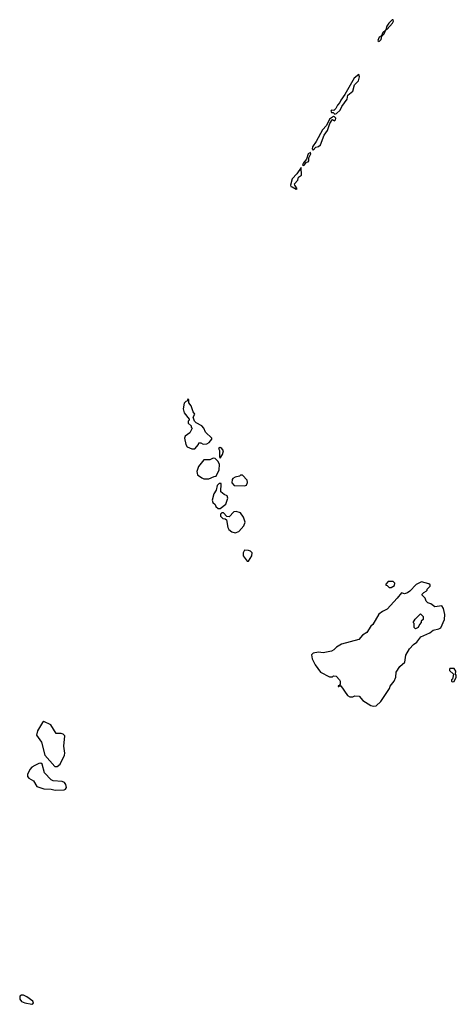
# Model space of a CAD drawing. Extents: x 1861455 to 2058065, y 200073 to 437907.
# Tile 251 of 256: x 1932316 to 1936628, y 319164 to 328890. Entities that reach past the tile are written whole.
import ezdxf

# ---------------------------------------------------------------- set-up
doc = ezdxf.new("R2010")
doc.units = 0

msp = doc.modelspace()

# ---------------------------------------------------------------- linework, layer by layer
at = {"layer": '0CON05XD'}
for points in [[(1935865, 328673.3), (1935886, 328695), (1935891.7, 328728.3), (1935915, 328750), (1935930, 328790), (1935945, 328797.5), (1935996.7, 328855), (1936006.7, 328875), (1936005, 328890), (1935995, 328890), (1935960, 328855), (1935940, 328825), (1935930, 328790), (1935902.5, 328765), (1935888.3, 328731.7), (1935865, 328716.7), (1935854, 328685), (1935865, 328673.3)], [(1935428.3, 327958.3), (1935445, 327963.3), (1935480, 327995), (1935497.7, 328032.3), (1935550, 328105), (1935556.7, 328145), (1935606.2, 328185), (1935623.3, 328245), (1935660, 328285), (1935671.2, 328325), (1935665, 328350), (1935618, 328312), (1935527.5, 328152.5), (1935486, 328095), (1935478.6, 328071.4), (1935454, 328045), (1935438.8, 328011.2), (1935417, 327993), (1935394, 327995), (1935390, 327985), (1935395, 327973.8), (1935411.7, 327971.7), (1935428.3, 327958.3)], [(1935215, 327600), (1935240.7, 327629.3), (1935265, 327637.5), (1935285, 327653.3), (1935321.7, 327748.3), (1935356.2, 327795), (1935377.5, 327865), (1935400, 327900), (1935405, 327902.5), (1935425, 327891.2), (1935435, 327900), (1935436.4, 327916.4), (1935425, 327930), (1935415, 327932.5), (1935375, 327906.7), (1935346.7, 327843.3), (1935305, 327803.3), (1935243.8, 327686.2), (1935206.7, 327635), (1935203.6, 327613.6), (1935215, 327600)], [(1935115, 327450), (1935125, 327453.3), (1935147.5, 327482.5), (1935165, 327486.7), (1935171.2, 327495), (1935170, 327525), (1935192.5, 327565), (1935187, 327577), (1935163.8, 327565), (1935148.3, 327511.7), (1935117.5, 327475), (1935110, 327455), (1935115, 327450)], [(1935045, 327216.2), (1935055, 327220), (1935032.5, 327255), (1935030.7, 327269.3), (1935061.2, 327305), (1935070, 327335), (1935097.5, 327355), (1935095, 327430), (1935053.8, 327366.2), (1935005, 327317.5), (1934990, 327255), (1934991.7, 327241.7), (1935005, 327240), (1935045, 327216.2)], [(1934015, 324650), (1934045, 324652.5), (1934080, 324695), (1934085, 324710), (1934105, 324710), (1934127, 324697), (1934165, 324700), (1934186.4, 324713.6), (1934212.5, 324745), (1934212.5, 324755), (1934151.2, 324815), (1934133.8, 324855), (1934115, 324878.8), (1934057, 324907), (1934043.3, 324923.3), (1934027.5, 324965), (1934045.6, 324995), (1934027.6, 325017.6), (1934008.8, 325075), (1933986.7, 325106.7), (1933985, 325137.5), (1933975, 325140), (1933968.3, 325121.7), (1933955, 325120), (1933938.3, 325101.7), (1933930, 325045), (1933940, 325005), (1933990, 324945), (1933990, 324935), (1933980, 324925), (1933980, 324905), (1934008.3, 324878.3), (1934010, 324865), (1934020, 324855), (1933995, 324810), (1933950, 324775), (1933943.3, 324755), (1933957.5, 324695), (1933970.7, 324670.7), (1934015, 324650)], [(1934295, 324560), (1934320, 324595), (1934328.8, 324631.2), (1934312.5, 324655), (1934295, 324662.5), (1934280, 324655), (1934290, 324635), (1934287.5, 324575), (1934295, 324560)], [(1934185, 324353.3), (1934235, 324377.5), (1934255, 324380), (1934287, 324443), (1934287.5, 324495), (1934277, 324527), (1934247, 324557), (1934225, 324560), (1934195, 324543.3), (1934135, 324542.5), (1934082.5, 324475), (1934063.6, 324426.4), (1934070, 324395), (1934113.9, 324363.9), (1934135, 324353.3), (1934185, 324353.3)], [(1934535, 324286.2), (1934555, 324293.3), (1934567, 324317), (1934561.7, 324341.7), (1934515, 324390), (1934495, 324390), (1934485, 324380), (1934445, 324372.5), (1934420.7, 324359.3), (1934413.6, 324346.4), (1934412, 324315), (1934435, 324290), (1934535, 324286.2)], [(1934295, 324060), (1934350, 324105), (1934370, 324165), (1934365, 324187.5), (1934335, 324198.8), (1934303.3, 324225), (1934305, 324310), (1934285, 324310), (1934265, 324290), (1934256.4, 324243.6), (1934232.5, 324205), (1934217.5, 324145), (1934221.7, 324121.7), (1934245, 324100), (1934251.7, 324081.7), (1934275, 324060), (1934295, 324060)], [(1934445, 323822.5), (1934480, 323835), (1934530.7, 323889.3), (1934542.5, 323925), (1934527.5, 323975), (1934495, 324017.5), (1934455, 324032.5), (1934431.7, 324028.3), (1934385, 323980), (1934361.7, 323981.7), (1934328.3, 324018.3), (1934311.7, 324018.3), (1934300, 324005), (1934300, 323985), (1934321.7, 323961.7), (1934345, 323960), (1934358.3, 323948.3), (1934372.5, 323875), (1934382.5, 323855), (1934411.2, 323831.2), (1934445, 323822.5)], [(1934575, 323540), (1934607, 323593), (1934610, 323625), (1934595, 323640), (1934575, 323647.5), (1934535, 323650), (1934522.5, 323625), (1934523.6, 323593.6), (1934561.7, 323541.7), (1934575, 323540)], [(1935805, 322107.5), (1935835, 322112.5), (1935882.5, 322155), (1935967.5, 322285), (1935973, 322307), (1936012.5, 322355), (1936030, 322395), (1936034.2, 322445), (1936070.1, 322499.9), (1936117.9, 322545), (1936127.9, 322612.1), (1936164.2, 322675.8), (1936205, 322717.5), (1936239.3, 322740.7), (1936277, 322793), (1936365, 322832.5), (1936399.3, 322860.7), (1936455, 322872.5), (1936475, 322884), (1936511.4, 322965), (1936513.8, 323015), (1936500, 323075), (1936485, 323100), (1936415, 323090), (1936375, 323120), (1936345, 323130), (1936330, 323145), (1936320, 323175), (1936290, 323205), (1936290, 323215), (1936307, 323233), (1936330, 323245), (1936340, 323255), (1936340, 323265), (1936370, 323295), (1936368.3, 323308.3), (1936355, 323317.5), (1936285, 323337.5), (1936230.7, 323309.3), (1936170, 323245), (1936145, 323227.5), (1936115, 323220), (1936085, 323230), (1936043.6, 323176.4), (1935945, 323067.5), (1935900, 323045), (1935863.6, 323016.4), (1935803, 322917), (1935785, 322900), (1935743, 322837), (1935700.7, 322809.3), (1935665, 322767.5), (1935495, 322722.5), (1935445, 322693.3), (1935417.5, 322665), (1935395, 322653.3), (1935313, 322637), (1935265, 322643.3), (1935215, 322633.3), (1935196.7, 322615), (1935203.3, 322575), (1935235, 322517.5), (1935286.1, 322446.1), (1935375, 322397.5), (1935405, 322400), (1935415, 322410), (1935440, 322405), (1935475, 322370), (1935480, 322355), (1935480, 322325), (1935470, 322310), (1935461.7, 322308.3), (1935461.7, 322301.7), (1935468.3, 322301.7), (1935470, 322310), (1935488.3, 322308.3), (1935553.6, 322213.6), (1935575, 322202.5), (1935605, 322202.5), (1935625, 322212.5), (1935667, 322207), (1935703.6, 322163.6), (1935785, 322116.7), (1935805, 322107.5)], [(1935985, 323280), (1936018.3, 323301.7), (1936020, 323325), (1936005, 323340), (1935955, 323340), (1935930, 323315), (1935930, 323305), (1935945, 323300), (1935965, 323280), (1935985, 323280)], [(1936225, 322872.5), (1936210, 322885), (1936210, 322925), (1936200, 322935), (1936221.7, 322968.3), (1936275, 323020), (1936300, 322995), (1936300, 322965), (1936281.7, 322948.3), (1936280, 322935), (1936263, 322917), (1936250, 322885), (1936225, 322872.5)], [(1936585, 322350), (1936605, 322352.5), (1936626.7, 322395), (1936627.5, 322415), (1936620, 322425), (1936622.5, 322455), (1936605, 322480), (1936565, 322480), (1936560, 322475), (1936561.7, 322461.7), (1936600, 322425), (1936590, 322375), (1936581.7, 322368.3), (1936580, 322355), (1936585, 322350)], [(1932662.5, 321512.5), (1932685, 321512.9), (1932714.4, 321535.6), (1932758.6, 321625), (1932761.9, 321645), (1932753.1, 321715), (1932760, 321815), (1932745, 321831.2), (1932725, 321840), (1932675, 321840), (1932623.6, 321923.6), (1932555, 321957.5), (1932542, 321948), (1932490.6, 321865), (1932481.7, 321821.7), (1932531.2, 321755), (1932563.3, 321625), (1932662.5, 321512.5)], [(1932665, 321279.2), (1932755, 321284), (1932769.3, 321290.7), (1932776.7, 321305), (1932770, 321335), (1932756.7, 321355), (1932735, 321363.8), (1932645, 321371.2), (1932625, 321380), (1932561.7, 321451.7), (1932536.2, 321535), (1932525.7, 321545.7), (1932505, 321542.5), (1932465, 321523.1), (1932434.6, 321505.4), (1932415.3, 321484.7), (1932392.5, 321435), (1932391.4, 321415), (1932405, 321398.6), (1932451.9, 321371.9), (1932485, 321314), (1932555, 321292.9), (1932625, 321288.8), (1932665, 321279.2)], [(1932435, 319164), (1932451.2, 319175), (1932446, 319195), (1932385, 319238), (1932354.1, 319254.1), (1932335, 319253.8), (1932316.2, 319243.8), (1932315.6, 319215), (1932333.3, 319193.3), (1932365, 319178.1), (1932435, 319164)]]:
    msp.add_lwpolyline(points, dxfattribs=at)

doc.saveas('drawing.dxf')
